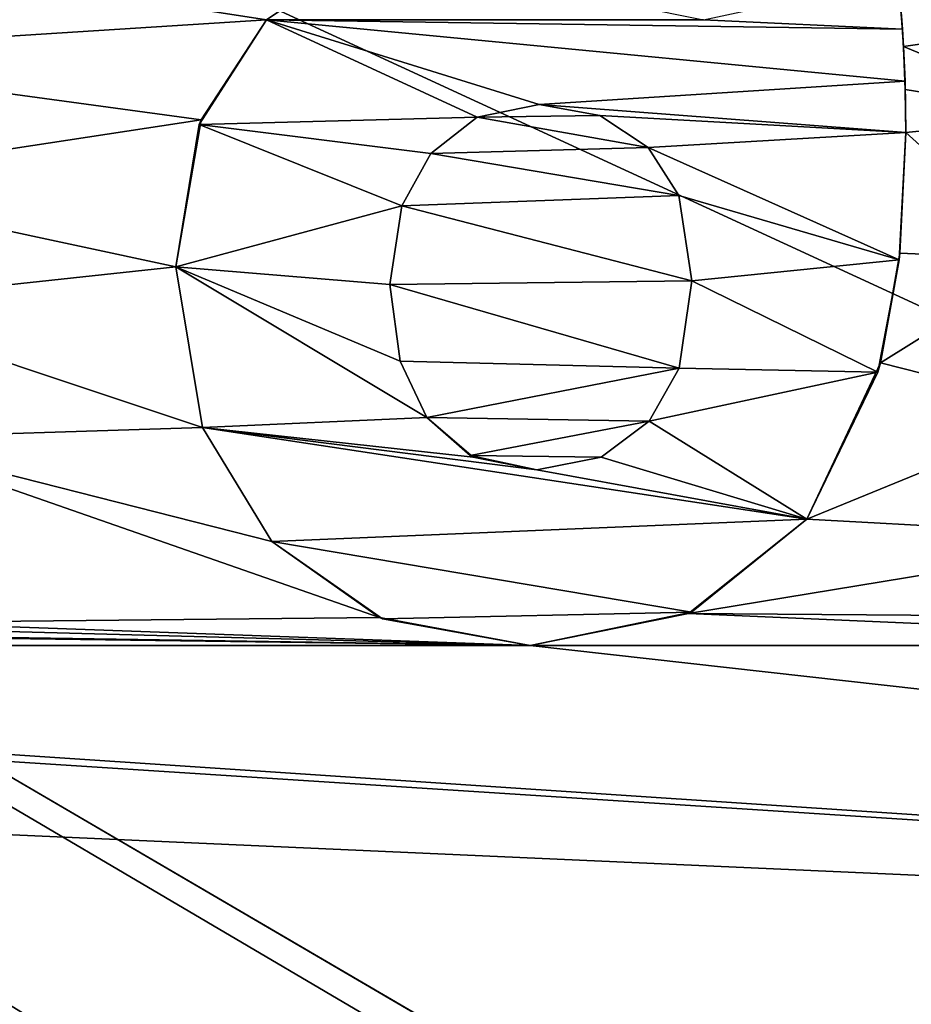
# Model space of a CAD drawing. Header units: millimetres. Extents: x -114 to 114, y -48 to 36.
# Tile 151 of 256: x -86.35 to -83.07, y 18.6 to 22.22. Entities that reach past the tile are written whole.
import ezdxf

# ---------------------------------------------------------------- set-up
doc = ezdxf.new("R2010")
doc.units = ezdxf.units.MM
doc.header["$LTSCALE"] = 65.185185
for name, color, linetype in [('2', 7, 'CONTINUOUS'), ('203', 7, 'CONTINUOUS'), ('204', 7, 'CONTINUOUS'), ('205', 7, 'CONTINUOUS'), ('206', 7, 'CONTINUOUS'), ('207', 7, 'CONTINUOUS'), ('208', 7, 'CONTINUOUS'), ('209', 7, 'CONTINUOUS'), ('215', 7, 'CONTINUOUS'), ('216', 7, 'CONTINUOUS'), ('217', 7, 'CONTINUOUS'), ('218', 7, 'CONTINUOUS'), ('219', 7, 'CONTINUOUS'), ('220', 7, 'CONTINUOUS'), ('221', 7, 'CONTINUOUS'), ('222', 7, 'CONTINUOUS'), ('2784', 7, 'CONTINUOUS'), ('2796', 7, 'CONTINUOUS'), ('7', 7, 'CONTINUOUS')]:
    doc.layers.add(name, color=color, linetype=linetype)

msp = doc.modelspace()

# ---------------------------------------------------------------- linework, layer by layer
at = {"layer": '2', "linetype": 'CONTINUOUS'}
for points in [[(113, 35, 92.5), (-113, 35, 92.5), (72.7254, 6.8475, 92.5), (113, 35, 92.5)], [(-113, 35, 92.5), (-113, -35, 92.5), (-77.6192, -5.1724, 92.5), (-113, 35, 92.5)], [(-113, 35, 92.5), (-37.2, 0, 92.5), (-35.3655, 6.8483, 92.5), (-113, 35, 92.5)], [(-37.2, 0, 92.5), (-113, 35, 92.5), (-65.3276, 7.1192, 92.5), (-37.2, 0, 92.5)], [(-23.5, 13.7, 92.5), (-113, 35, 92.5), (-30.3509, 11.8641, 92.5), (-23.5, 13.7, 92.5)], [(-113, 35, 92.5), (-23.5, 13.7, 92.5), (17.6742, 4.2309, 92.5), (-113, 35, 92.5)], [(-30.3509, 11.8641, 92.5), (-113, 35, 92.5), (-35.3655, 6.8483, 92.5), (-30.3509, 11.8641, 92.5)], [(-113, 35, 92.5), (63.3, 0, 92.5), (64.6742, 4.2309, 92.5), (-113, 35, 92.5)], [(63.3, 0, 92.5), (-113, 35, 92.5), (25.7254, 6.8475, 92.5), (63.3, 0, 92.5)], [(72.7254, 6.8475, 92.5), (-113, 35, 92.5), (68.2746, 6.8475, 92.5), (72.7254, 6.8475, 92.5)], [(68.2746, 6.8475, 92.5), (-113, 35, 92.5), (64.6742, 4.2309, 92.5), (68.2746, 6.8475, 92.5)], [(25.7254, 6.8475, 92.5), (-113, 35, 92.5), (21.2746, 6.8475, 92.5), (25.7254, 6.8475, 92.5)], [(21.2746, 6.8475, 92.5), (-113, 35, 92.5), (17.6742, 4.2309, 92.5), (21.2746, 6.8475, 92.5)], [(-70.5, 8.7998, 92.5), (-113, 35, 92.5), (-73.2193, 8.3691, 92.5), (-70.5, 8.7998, 92.5)], [(-113, 35, 92.5), (-70.5, 8.7998, 92.5), (-67.7807, 8.3691, 92.5), (-113, 35, 92.5)], [(-73.2193, 8.3691, 92.5), (-113, 35, 92.5), (-75.6724, 7.1192, 92.5), (-73.2193, 8.3691, 92.5)], [(-75.6724, 7.1192, 92.5), (-113, 35, 92.5), (-77.6192, 5.1724, 92.5), (-75.6724, 7.1192, 92.5)], [(-77.6192, 5.1724, 92.5), (-113, 35, 92.5), (-78.8691, 2.7193, 92.5), (-77.6192, 5.1724, 92.5)], [(-78.8691, 2.7193, 92.5), (-113, 35, 92.5), (-79.2998, 0, 92.5), (-78.8691, 2.7193, 92.5)], [(-79.2998, 0, 92.5), (-113, 35, 92.5), (-78.8691, -2.7193, 92.5), (-79.2998, 0, 92.5)], [(-78.8691, -2.7193, 92.5), (-113, 35, 92.5), (-77.6192, -5.1724, 92.5), (-78.8691, -2.7193, 92.5)], [(-65.3276, 7.1192, 92.5), (-113, 35, 92.5), (-67.7807, 8.3691, 92.5), (-65.3276, 7.1192, 92.5)]]:
    msp.add_3dface(points, dxfattribs=at)
at = {"layer": '203', "linetype": 'CONTINUOUS'}
for points in [[(-83.1165, 22.3724, 89.8), (-83.1072, 22.2788, 90), (-83.0999, 22.184, 89.8), (-83.1165, 22.3724, 89.8)], [(-83.1072, 22.2788, 90), (-83.0959, 22.1203, 90), (-83.0999, 22.184, 89.8), (-83.1072, 22.2788, 90)], [(-83.0999, 22.184, 89.8), (-83.0959, 22.1203, 90), (-83.0904, 21.9924, 89.8), (-83.0999, 22.184, 89.8)], [(-83.0959, 22.1203, 90), (-83.0896, 21.9613, 90), (-83.0904, 21.9924, 89.8), (-83.0959, 22.1203, 90)], [(-83.0896, 21.9613, 90), (-83.0876, 21.8031, 90), (-83.0904, 21.9924, 89.8), (-83.0896, 21.9613, 90)], [(-83.0904, 21.9924, 89.8), (-83.0876, 21.8031, 90), (-83.0876, 21.8031, 89.8), (-83.0904, 21.9924, 89.8)]]:
    msp.add_3dface(points, dxfattribs=at)
at = {"layer": '204', "linetype": 'CONTINUOUS'}
for points in [[(-83.0876, 21.8031, 89.8), (-83.1097, 21.3589, 90), (-83.1123, 21.3348, 89.8), (-83.0876, 21.8031, 89.8)], [(-83.0876, 21.8031, 90), (-83.1097, 21.3589, 90), (-83.0876, 21.8031, 89.8), (-83.0876, 21.8031, 90)], [(-83.1097, 21.3589, 90), (-83.1811, 20.956, 90), (-83.1123, 21.3348, 89.8), (-83.1097, 21.3589, 90)], [(-83.1123, 21.3348, 89.8), (-83.1811, 20.956, 90), (-83.1903, 20.9217, 89.8), (-83.1123, 21.3348, 89.8)], [(-83.1811, 20.956, 90), (-83.4515, 20.3802, 90), (-83.1903, 20.9217, 89.8), (-83.1811, 20.956, 90)], [(-83.1903, 20.9217, 89.8), (-83.4515, 20.3802, 90), (-83.4515, 20.3802, 89.8), (-83.1903, 20.9217, 89.8)]]:
    msp.add_3dface(points, dxfattribs=at)
at = {"layer": '205', "linetype": 'CONTINUOUS'}
for points in [[(-83.4515, 20.3802, 90), (-83.8876, 20.0327, 90), (-83.4515, 20.3802, 89.8), (-83.4515, 20.3802, 90)], [(-83.4515, 20.3802, 89.8), (-83.8876, 20.0327, 90), (-83.8766, 20.0378, 89.8), (-83.4515, 20.3802, 89.8)], [(-83.8876, 20.0327, 90), (-84.4698, 19.9158, 90), (-83.8766, 20.0378, 89.8), (-83.8876, 20.0327, 90)], [(-83.8766, 20.0378, 89.8), (-84.4698, 19.9158, 90), (-84.4698, 19.9158, 89.8), (-83.8766, 20.0378, 89.8)]]:
    msp.add_3dface(points, dxfattribs=at)
at = {"layer": '206', "linetype": 'CONTINUOUS'}
for points in [[(-85.0239, 20.0184, 90), (-85.4202, 20.2987, 90), (-85.0136, 20.0142, 89.8), (-85.0239, 20.0184, 90)], [(-85.0136, 20.0142, 89.8), (-85.4202, 20.2987, 90), (-85.4202, 20.2987, 89.8), (-85.0136, 20.0142, 89.8)], [(-84.4698, 19.9158, 90), (-85.0239, 20.0184, 90), (-84.4698, 19.9158, 89.8), (-84.4698, 19.9158, 90)], [(-84.4698, 19.9158, 89.8), (-85.0239, 20.0184, 90), (-85.0136, 20.0142, 89.8), (-84.4698, 19.9158, 89.8)]]:
    msp.add_3dface(points, dxfattribs=at)
at = {"layer": '207', "linetype": 'CONTINUOUS'}
for points in [[(-85.6754, 20.7182, 90), (-85.7733, 21.3089, 90), (-85.6754, 20.718, 89.8), (-85.6754, 20.7182, 90)], [(-85.6754, 20.718, 89.8), (-85.7733, 21.3089, 90), (-85.7733, 21.3089, 89.8), (-85.6754, 20.718, 89.8)], [(-85.4202, 20.2987, 90), (-85.6754, 20.7182, 90), (-85.4202, 20.2987, 89.8), (-85.4202, 20.2987, 90)], [(-85.4202, 20.2987, 89.8), (-85.6754, 20.7182, 90), (-85.6754, 20.718, 89.8), (-85.4202, 20.2987, 89.8)]]:
    msp.add_3dface(points, dxfattribs=at)
at = {"layer": '208', "linetype": 'CONTINUOUS'}
for points in [[(-85.6801, 21.8502, 90), (-85.4392, 22.2186, 90), (-85.6869, 21.8325, 89.8), (-85.6801, 21.8502, 90)], [(-85.6869, 21.8325, 89.8), (-85.4392, 22.2186, 90), (-85.4392, 22.2186, 89.8), (-85.6869, 21.8325, 89.8)], [(-85.7733, 21.3089, 90), (-85.6801, 21.8502, 90), (-85.7733, 21.3089, 89.8), (-85.7733, 21.3089, 90)], [(-85.7733, 21.3089, 89.8), (-85.6801, 21.8502, 90), (-85.6869, 21.8325, 89.8), (-85.7733, 21.3089, 89.8)]]:
    msp.add_3dface(points, dxfattribs=at)
at = {"layer": '209', "linetype": 'CONTINUOUS'}
for points in [[(-85.4392, 22.2186, 90), (-85.0681, 22.4699, 90), (-85.4392, 22.2186, 89.8), (-85.4392, 22.2186, 90)], [(-85.4392, 22.2186, 89.8), (-85.0681, 22.4699, 90), (-85.0708, 22.4688, 89.8), (-85.4392, 22.2186, 89.8)]]:
    msp.add_3dface(points, dxfattribs=at)
at = {"layer": '215', "linetype": 'CONTINUOUS'}
for points in [[(-84.0353, 21.7488, 89.8), (-83.923, 21.5716, 89.8), (-84.0353, 21.7488, 90), (-84.0353, 21.7488, 89.8)], [(-84.0353, 21.7488, 90), (-83.923, 21.5716, 89.8), (-83.9232, 21.5721, 90), (-84.0353, 21.7488, 90)], [(-83.8751, 21.2573, 89.8), (-83.8751, 21.2573, 90), (-83.9232, 21.5721, 90), (-83.8751, 21.2573, 89.8)], [(-83.923, 21.5716, 89.8), (-83.8751, 21.2573, 89.8), (-83.9232, 21.5721, 90), (-83.923, 21.5716, 89.8)]]:
    msp.add_3dface(points, dxfattribs=at)
at = {"layer": '216', "linetype": 'CONTINUOUS'}
for points in [[(-84.4372, 21.9063, 89.8), (-84.2129, 21.8655, 89.8), (-84.4372, 21.9063, 90), (-84.4372, 21.9063, 89.8)], [(-84.4372, 21.9063, 90), (-84.2129, 21.8655, 89.8), (-84.213, 21.8655, 90), (-84.4372, 21.9063, 90)], [(-84.0353, 21.7488, 89.8), (-84.0353, 21.7488, 90), (-84.213, 21.8655, 90), (-84.0353, 21.7488, 89.8)], [(-84.2129, 21.8655, 89.8), (-84.0353, 21.7488, 89.8), (-84.213, 21.8655, 90), (-84.2129, 21.8655, 89.8)]]:
    msp.add_3dface(points, dxfattribs=at)
at = {"layer": '217', "linetype": 'CONTINUOUS'}
for points in [[(-84.4372, 21.9063, 89.8), (-84.4372, 21.9063, 90), (-84.665, 21.8597, 90), (-84.4372, 21.9063, 89.8)], [(-84.665, 21.8597, 89.8), (-84.4372, 21.9063, 89.8), (-84.665, 21.8597, 90), (-84.665, 21.8597, 89.8)], [(-84.8356, 21.7264, 89.8), (-84.665, 21.8597, 89.8), (-84.8356, 21.7264, 90), (-84.8356, 21.7264, 89.8)], [(-84.8356, 21.7264, 90), (-84.665, 21.8597, 89.8), (-84.665, 21.8597, 90), (-84.8356, 21.7264, 90)]]:
    msp.add_3dface(points, dxfattribs=at)
at = {"layer": '218', "linetype": 'CONTINUOUS'}
for points in [[(-84.8356, 21.7264, 89.8), (-84.8356, 21.7264, 90), (-84.9421, 21.533, 90), (-84.8356, 21.7264, 89.8)], [(-84.942, 21.533, 89.8), (-84.8356, 21.7264, 89.8), (-84.9421, 21.533, 90), (-84.942, 21.533, 89.8)], [(-84.9857, 21.2437, 89.8), (-84.942, 21.533, 89.8), (-84.9857, 21.2437, 90), (-84.9857, 21.2437, 89.8)], [(-84.9857, 21.2437, 90), (-84.942, 21.533, 89.8), (-84.9421, 21.533, 90), (-84.9857, 21.2437, 90)]]:
    msp.add_3dface(points, dxfattribs=at)
at = {"layer": '219', "linetype": 'CONTINUOUS'}
for points in [[(-84.9857, 21.2437, 89.8), (-84.9857, 21.2437, 90), (-84.9477, 20.9617, 90), (-84.9857, 21.2437, 89.8)], [(-84.9476, 20.9616, 89.8), (-84.9857, 21.2437, 89.8), (-84.9477, 20.9617, 90), (-84.9476, 20.9616, 89.8)], [(-84.85, 20.7549, 90), (-84.9476, 20.9616, 89.8), (-84.9477, 20.9617, 90), (-84.85, 20.7549, 90)], [(-84.85, 20.7549, 89.8), (-84.9476, 20.9616, 89.8), (-84.85, 20.7549, 90), (-84.85, 20.7549, 89.8)]]:
    msp.add_3dface(points, dxfattribs=at)
at = {"layer": '220', "linetype": 'CONTINUOUS'}
for points in [[(-84.85, 20.7549, 89.8), (-84.85, 20.7549, 90), (-84.691, 20.6144, 90), (-84.85, 20.7549, 89.8)], [(-84.6795, 20.6088, 89.8), (-84.85, 20.7549, 89.8), (-84.691, 20.6144, 90), (-84.6795, 20.6088, 89.8)], [(-84.4453, 20.5621, 90), (-84.6795, 20.6088, 89.8), (-84.691, 20.6144, 90), (-84.4453, 20.5621, 90)], [(-84.4453, 20.5621, 89.8), (-84.6795, 20.6088, 89.8), (-84.4453, 20.5621, 90), (-84.4453, 20.5621, 89.8)]]:
    msp.add_3dface(points, dxfattribs=at)
at = {"layer": '221', "linetype": 'CONTINUOUS'}
for points in [[(-84.0318, 20.7407, 89.8), (-84.2085, 20.609, 89.8), (-84.0318, 20.7407, 90), (-84.0318, 20.7407, 89.8)], [(-84.0318, 20.7407, 90), (-84.2085, 20.609, 89.8), (-84.2085, 20.609, 90), (-84.0318, 20.7407, 90)], [(-84.4453, 20.5621, 89.8), (-84.4453, 20.5621, 90), (-84.2085, 20.609, 90), (-84.4453, 20.5621, 89.8)], [(-84.2085, 20.609, 89.8), (-84.4453, 20.5621, 89.8), (-84.2085, 20.609, 90), (-84.2085, 20.609, 89.8)]]:
    msp.add_3dface(points, dxfattribs=at)
at = {"layer": '222', "linetype": 'CONTINUOUS'}
for points in [[(-83.8751, 21.2573, 90), (-83.9216, 20.9361, 89.8), (-83.9217, 20.9357, 90), (-83.8751, 21.2573, 90)], [(-83.8751, 21.2573, 90), (-83.8751, 21.2573, 89.8), (-83.9216, 20.9361, 89.8), (-83.8751, 21.2573, 90)], [(-83.9216, 20.9361, 89.8), (-84.0318, 20.7407, 89.8), (-83.9217, 20.9357, 90), (-83.9216, 20.9361, 89.8)], [(-84.0318, 20.7407, 89.8), (-84.0318, 20.7407, 90), (-83.9217, 20.9357, 90), (-84.0318, 20.7407, 89.8)]]:
    msp.add_3dface(points, dxfattribs=at)
at = {"layer": '2784', "linetype": 'CONTINUOUS'}
for points in [[(-84.4372, 21.9063, 90), (-84.213, 21.8655, 90), (-84.665, 21.8597, 90), (-84.4372, 21.9063, 90)], [(-84.0353, 21.7488, 90), (-84.8356, 21.7264, 90), (-84.665, 21.8597, 90), (-84.0353, 21.7488, 90)], [(-84.213, 21.8655, 90), (-84.0353, 21.7488, 90), (-84.665, 21.8597, 90), (-84.213, 21.8655, 90)], [(-84.0353, 21.7488, 90), (-83.9232, 21.5721, 90), (-84.8356, 21.7264, 90), (-84.0353, 21.7488, 90)], [(-84.8356, 21.7264, 90), (-83.9232, 21.5721, 90), (-84.9421, 21.533, 90), (-84.8356, 21.7264, 90)], [(-83.9232, 21.5721, 90), (-83.8751, 21.2573, 90), (-84.9421, 21.533, 90), (-83.9232, 21.5721, 90)], [(-83.8751, 21.2573, 90), (-84.9857, 21.2437, 90), (-84.9421, 21.533, 90), (-83.8751, 21.2573, 90)], [(-84.9857, 21.2437, 90), (-83.8751, 21.2573, 90), (-83.9217, 20.9357, 90), (-84.9857, 21.2437, 90)], [(-84.9477, 20.9617, 90), (-84.9857, 21.2437, 90), (-83.9217, 20.9357, 90), (-84.9477, 20.9617, 90)], [(-84.85, 20.7549, 90), (-84.9477, 20.9617, 90), (-83.9217, 20.9357, 90), (-84.85, 20.7549, 90)], [(-84.0318, 20.7407, 90), (-84.85, 20.7549, 90), (-83.9217, 20.9357, 90), (-84.0318, 20.7407, 90)], [(-84.691, 20.6144, 90), (-84.85, 20.7549, 90), (-84.0318, 20.7407, 90), (-84.691, 20.6144, 90)], [(-84.691, 20.6144, 90), (-84.0318, 20.7407, 90), (-84.2085, 20.609, 90), (-84.691, 20.6144, 90)], [(-84.4453, 20.5621, 90), (-84.691, 20.6144, 90), (-84.2085, 20.609, 90), (-84.4453, 20.5621, 90)]]:
    msp.add_3dface(points, dxfattribs=at)
at = {"layer": '2796', "linetype": 'CONTINUOUS'}
for points in [[(-85.4392, 22.2186, 89.8), (-85.0708, 22.4688, 89.8), (-83.8316, 22.2186, 89.8), (-85.4392, 22.2186, 89.8)], [(-83.1165, 22.3724, 89.8), (-83.0999, 22.184, 89.8), (-83.8316, 22.2186, 89.8), (-83.1165, 22.3724, 89.8)], [(-85.6869, 21.8325, 89.8), (-85.4392, 22.2186, 89.8), (-84.665, 21.8597, 89.8), (-85.6869, 21.8325, 89.8)], [(-83.0999, 22.184, 89.8), (-83.0904, 21.9924, 89.8), (-85.4392, 22.2186, 89.8), (-83.0999, 22.184, 89.8)], [(-83.0999, 22.184, 89.8), (-85.4392, 22.2186, 89.8), (-83.8316, 22.2186, 89.8), (-83.0999, 22.184, 89.8)], [(-85.4392, 22.2186, 89.8), (-83.0904, 21.9924, 89.8), (-84.4372, 21.9063, 89.8), (-85.4392, 22.2186, 89.8)], [(-85.4392, 22.2186, 89.8), (-84.4372, 21.9063, 89.8), (-84.665, 21.8597, 89.8), (-85.4392, 22.2186, 89.8)], [(-83.0904, 21.9924, 89.8), (-83.0876, 21.8031, 89.8), (-84.4372, 21.9063, 89.8), (-83.0904, 21.9924, 89.8)], [(-83.0876, 21.8031, 89.8), (-84.2129, 21.8655, 89.8), (-84.4372, 21.9063, 89.8), (-83.0876, 21.8031, 89.8)], [(-85.6869, 21.8325, 89.8), (-84.665, 21.8597, 89.8), (-84.8356, 21.7264, 89.8), (-85.6869, 21.8325, 89.8)], [(-83.0876, 21.8031, 89.8), (-84.0353, 21.7488, 89.8), (-84.2129, 21.8655, 89.8), (-83.0876, 21.8031, 89.8)], [(-85.7733, 21.3089, 89.8), (-85.6869, 21.8325, 89.8), (-84.942, 21.533, 89.8), (-85.7733, 21.3089, 89.8)], [(-85.6869, 21.8325, 89.8), (-84.8356, 21.7264, 89.8), (-84.942, 21.533, 89.8), (-85.6869, 21.8325, 89.8)], [(-83.0876, 21.8031, 89.8), (-83.1123, 21.3348, 89.8), (-84.0353, 21.7488, 89.8), (-83.0876, 21.8031, 89.8)], [(-83.1123, 21.3348, 89.8), (-83.923, 21.5716, 89.8), (-84.0353, 21.7488, 89.8), (-83.1123, 21.3348, 89.8)], [(-83.1123, 21.3348, 89.8), (-83.8751, 21.2573, 89.8), (-83.923, 21.5716, 89.8), (-83.1123, 21.3348, 89.8)], [(-85.7733, 21.3089, 89.8), (-84.942, 21.533, 89.8), (-84.9857, 21.2437, 89.8), (-85.7733, 21.3089, 89.8)], [(-85.6754, 20.718, 89.8), (-85.7733, 21.3089, 89.8), (-84.85, 20.7549, 89.8), (-85.6754, 20.718, 89.8)], [(-85.7733, 21.3089, 89.8), (-84.9857, 21.2437, 89.8), (-84.9476, 20.9616, 89.8), (-85.7733, 21.3089, 89.8)], [(-85.7733, 21.3089, 89.8), (-84.9476, 20.9616, 89.8), (-84.85, 20.7549, 89.8), (-85.7733, 21.3089, 89.8)], [(-83.1123, 21.3348, 89.8), (-83.1903, 20.9217, 89.8), (-83.8751, 21.2573, 89.8), (-83.1123, 21.3348, 89.8)], [(-83.8751, 21.2573, 89.8), (-83.1903, 20.9217, 89.8), (-83.9216, 20.9361, 89.8), (-83.8751, 21.2573, 89.8)], [(-83.1903, 20.9217, 89.8), (-84.0318, 20.7407, 89.8), (-83.9216, 20.9361, 89.8), (-83.1903, 20.9217, 89.8)], [(-83.1903, 20.9217, 89.8), (-83.4515, 20.3802, 89.8), (-84.0318, 20.7407, 89.8), (-83.1903, 20.9217, 89.8)], [(-85.6754, 20.718, 89.8), (-84.85, 20.7549, 89.8), (-84.6795, 20.6088, 89.8), (-85.6754, 20.718, 89.8)], [(-83.4515, 20.3802, 89.8), (-84.2085, 20.609, 89.8), (-84.0318, 20.7407, 89.8), (-83.4515, 20.3802, 89.8)], [(-83.4515, 20.3802, 89.8), (-85.4202, 20.2987, 89.8), (-85.6754, 20.718, 89.8), (-83.4515, 20.3802, 89.8)], [(-83.4515, 20.3802, 89.8), (-85.6754, 20.718, 89.8), (-84.4453, 20.5621, 89.8), (-83.4515, 20.3802, 89.8)], [(-85.6754, 20.718, 89.8), (-84.6795, 20.6088, 89.8), (-84.4453, 20.5621, 89.8), (-85.6754, 20.718, 89.8)], [(-83.4515, 20.3802, 89.8), (-84.4453, 20.5621, 89.8), (-84.2085, 20.609, 89.8), (-83.4515, 20.3802, 89.8)], [(-83.4515, 20.3802, 89.8), (-83.8766, 20.0378, 89.8), (-85.4202, 20.2987, 89.8), (-83.4515, 20.3802, 89.8)], [(-83.8766, 20.0378, 89.8), (-85.0136, 20.0142, 89.8), (-85.4202, 20.2987, 89.8), (-83.8766, 20.0378, 89.8)], [(-83.8766, 20.0378, 89.8), (-84.4698, 19.9158, 89.8), (-85.0136, 20.0142, 89.8), (-83.8766, 20.0378, 89.8)]]:
    msp.add_3dface(points, dxfattribs=at)
at = {"layer": '7', "linetype": 'CONTINUOUS'}
for points in [[(-85.0681, 22.4699, 90), (-85.4392, 22.2186, 90), (-87.7555, 22.5765, 90), (-85.0681, 22.4699, 90)], [(-87.7555, 22.5765, 90), (-85.4392, 22.2186, 90), (-87.446, 22.091, 90), (-87.7555, 22.5765, 90)], [(-83.1072, 22.2788, 90), (-82.2349, 22.243, 90), (-83.0959, 22.1203, 90), (-83.1072, 22.2788, 90)], [(-85.4392, 22.2186, 90), (-85.6801, 21.8502, 90), (-87.446, 22.091, 90), (-85.4392, 22.2186, 90)], [(-82.2349, 22.243, 90), (-82.4797, 21.864, 90), (-83.0959, 22.1203, 90), (-82.2349, 22.243, 90)], [(-83.0959, 22.1203, 90), (-82.4797, 21.864, 90), (-83.0896, 21.9613, 90), (-83.0959, 22.1203, 90)], [(-87.446, 22.091, 90), (-85.6801, 21.8502, 90), (-87.2099, 21.6172, 90), (-87.446, 22.091, 90)], [(-83.0896, 21.9613, 90), (-82.4797, 21.864, 90), (-83.0876, 21.8031, 90), (-83.0896, 21.9613, 90)], [(-85.6801, 21.8502, 90), (-85.7733, 21.3089, 90), (-87.2099, 21.6172, 90), (-85.6801, 21.8502, 90)], [(-82.4797, 21.864, 90), (-82.5716, 21.336, 90), (-83.0876, 21.8031, 90), (-82.4797, 21.864, 90)], [(-83.0876, 21.8031, 90), (-82.5716, 21.336, 90), (-83.1097, 21.3589, 90), (-83.0876, 21.8031, 90)], [(-87.2099, 21.6172, 90), (-85.7733, 21.3089, 90), (-87.0402, 21.1735, 90), (-87.2099, 21.6172, 90)], [(-83.1097, 21.3589, 90), (-82.5716, 21.336, 90), (-83.1811, 20.956, 90), (-83.1097, 21.3589, 90)], [(-85.7733, 21.3089, 90), (-85.6754, 20.7182, 90), (-87.0402, 21.1735, 90), (-85.7733, 21.3089, 90)], [(-82.5716, 21.336, 90), (-82.4807, 20.7783, 90), (-83.1811, 20.956, 90), (-82.5716, 21.336, 90)], [(-87.0402, 21.1735, 90), (-85.6754, 20.7182, 90), (-86.9163, 20.6785, 90), (-87.0402, 21.1735, 90)], [(-83.1811, 20.956, 90), (-82.4807, 20.7783, 90), (-83.4515, 20.3802, 90), (-83.1811, 20.956, 90)], [(-82.4807, 20.7783, 90), (-82.1942, 20.3123, 90), (-83.4515, 20.3802, 90), (-82.4807, 20.7783, 90)], [(-85.6754, 20.7182, 90), (-85.4202, 20.2987, 90), (-86.9163, 20.6785, 90), (-85.6754, 20.7182, 90)], [(-85.4202, 20.2987, 90), (-85.0239, 20.0184, 90), (-86.9163, 20.6785, 90), (-85.4202, 20.2987, 90)], [(-86.9163, 20.6785, 90), (-85.0239, 20.0184, 90), (-86.8242, 20, 90), (-86.9163, 20.6785, 90)], [(-83.4515, 20.3802, 90), (-82.1942, 20.3123, 90), (-83.8876, 20.0327, 90), (-83.4515, 20.3802, 90)], [(-82.1942, 20.3123, 90), (-81.7599, 20.017, 90), (-83.8876, 20.0327, 90), (-82.1942, 20.3123, 90)], [(-85.0239, 20.0184, 90), (-84.4698, 19.9158, 90), (-86.8242, 20, 90), (-85.0239, 20.0184, 90)], [(-83.8876, 20.0327, 90), (-81.1813, 19.9158, 90), (-84.4698, 19.9158, 90), (-83.8876, 20.0327, 90)], [(-81.7599, 20.017, 90), (-81.1813, 19.9158, 90), (-83.8876, 20.0327, 90), (-81.7599, 20.017, 90)], [(-54, -32.5, 90), (-110.5, -32.5, 90), (-103.8615, 20, 90), (-54, -32.5, 90)], [(-76.3258, -4.2309, 90), (-54, -32.5, 90), (-103.8615, 20, 90), (-76.3258, -4.2309, 90)], [(-76.3258, 4.2309, 90), (-77.7, 0, 90), (-103.8615, 20, 90), (-76.3258, 4.2309, 90)], [(-77.7, 0, 90), (-76.3258, -4.2309, 90), (-103.8615, 20, 90), (-77.7, 0, 90)], [(-72.7254, 6.8475, 90), (-76.3258, 4.2309, 90), (-103.8615, 20, 90), (-72.7254, 6.8475, 90)], [(-68.2746, 6.8475, 90), (-72.7254, 6.8475, 90), (-103.8615, 20, 90), (-68.2746, 6.8475, 90)], [(-72.869, 18.6151, 90), (-68.2746, 6.8475, 90), (-103.8615, 20, 90), (-72.869, 18.6151, 90)], [(-92.9939, 19.9158, 90), (-72.869, 18.6151, 90), (-103.8615, 20, 90), (-92.9939, 19.9158, 90)], [(-90.8106, 20, 90), (-84.4698, 19.9158, 90), (-92.4155, 19.9158, 90), (-90.8106, 20, 90)], [(-90.0041, 20, 90), (-84.4698, 19.9158, 90), (-90.8106, 20, 90), (-90.0041, 20, 90)], [(-87.6307, 20, 90), (-84.4698, 19.9158, 90), (-90.0041, 20, 90), (-87.6307, 20, 90)], [(-86.8242, 20, 90), (-84.4698, 19.9158, 90), (-87.6307, 20, 90), (-86.8242, 20, 90)], [(-92.4155, 19.9158, 90), (-72.869, 18.6151, 90), (-92.9939, 19.9158, 90), (-92.4155, 19.9158, 90)], [(-84.4698, 19.9158, 90), (-72.869, 18.6151, 90), (-92.4155, 19.9158, 90), (-84.4698, 19.9158, 90)], [(-81.1813, 19.9158, 90), (-72.869, 18.6151, 90), (-84.4698, 19.9158, 90), (-81.1813, 19.9158, 90)]]:
    msp.add_3dface(points, dxfattribs=at)

doc.saveas('drawing.dxf')
